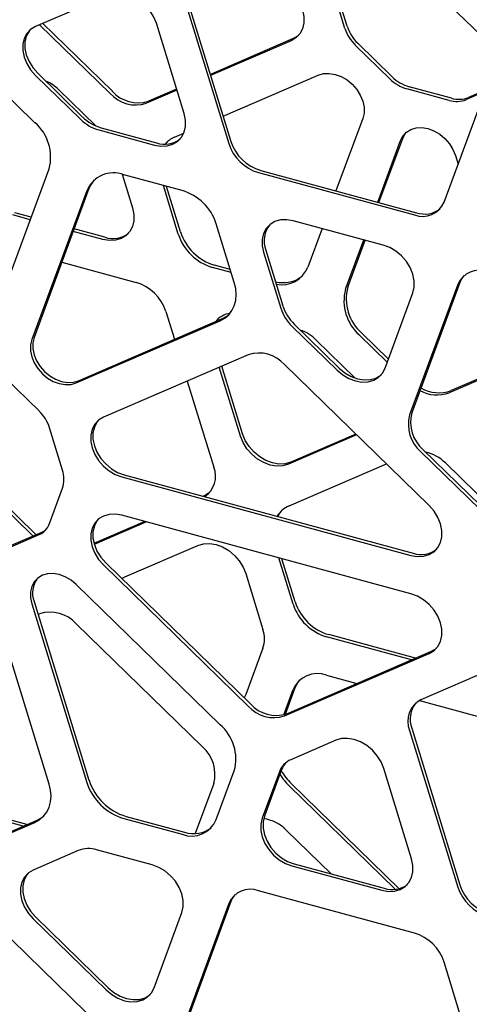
# Model space of a CAD drawing. Header units: millimetres. Extents: x -217 to 5933, y 23 to 4888.
# Tile 25 of 40: x 4627 to 4742, y 2704 to 2955. Entities that reach past the tile are written whole.
import ezdxf

# ---------------------------------------------------------------- set-up
doc = ezdxf.new("R2010")
doc.units = ezdxf.units.MM
doc.header["$LTSCALE"] = 15

msp = doc.modelspace()

# ---------------------------------------------------------------- linework, layer by layer
for p, q in [((4744.58, 2950.92), (4712.65, 2982.08)), ((4668.4, 2962.95), (4680.57, 2923.34)), ((4668.96, 2963.49), (4681.13, 2923.89)), ((4710.09, 2952.64), (4706.79, 2963.36)), ((4710.65, 2953.18), (4707.35, 2963.91)), ((4649.96, 2961.15), (4631.47, 2953.15)), ((4650.43, 2936.1), (4632.5, 2953.6)), ((4650.99, 2936.65), (4633.28, 2953.94)), ((4669.23, 2931), (4662.17, 2953.99)), ((4696.97, 2950.05), (4675.89, 2940.94)), ((4696.41, 2949.5), (4675.97, 2940.67)), ((4721.49, 2939.82), (4712.77, 2948.33)), ((4722.05, 2940.37), (4713.33, 2948.88)), ((4631.33, 2928.67), (4619.34, 2940.37)), ((4631.47, 2940.71), (4642.89, 2929.56)), ((4632.03, 2941.26), (4643.45, 2930.11)), ((4679.15, 2930.33), (4703.32, 2940.78)), ((4735.27, 2908.48), (4747.46, 2941.54)), ((4737.16, 2934.9), (4726.38, 2937.82)), ((4637.41, 2936.99), (4646.79, 2927.84)), ((4667.4, 2936.96), (4659.63, 2933.6)), ((4667.32, 2937.23), (4660.19, 2934.15)), ((4736.6, 2934.35), (4725.82, 2937.28)), ((4745.63, 2936.56), (4740.94, 2934.54)), ((4745.76, 2936.92), (4741.5, 2935.08)), ((4714.61, 2929.76), (4707.81, 2911.32)), ((4647.56, 2926.82), (4661.68, 2922.98)), ((4648.12, 2927.37), (4662.24, 2923.53)), ((4666.77, 2924.98), (4669.13, 2926)), ((4664.52, 2923.23), (4665.06, 2923.91)), ((4718.4, 2908.45), (4724.19, 2924.14)), ((4718.72, 2908.36), (4724.75, 2924.69)), ((4738.14, 2920.35), (4738.83, 2918.12)), ((4620.96, 2879.12), (4634.92, 2916.97)), ((4653.46, 2915.54), (4656.08, 2907)), ((4668.73, 2911.4), (4653.91, 2915.42)), ((4688.12, 2915.98), (4727.72, 2905.21)), ((4688.68, 2916.52), (4728.28, 2905.76)), ((4667.75, 2900.33), (4663.95, 2912.7)), ((4644.5, 2911.35), (4630.54, 2873.51)), ((4645.06, 2911.9), (4631.1, 2874.05)), ((4668.31, 2900.87), (4664.75, 2912.48)), ((4630.14, 2903.99), (4625.68, 2905.2)), ((4630.37, 2904.63), (4626.24, 2905.75)), ((4681.98, 2888.04), (4677.4, 2902.93)), ((4719.81, 2897.51), (4696.96, 2903.72)), ((4648.54, 2898.99), (4641.05, 2901.02)), ((4649.1, 2899.54), (4641.28, 2901.66)), ((4704.27, 2901.73), (4700.65, 2891.91)), ((4710.23, 2886.29), (4714.86, 2898.86)), ((4710.79, 2886.84), (4715.19, 2898.77)), ((4689.41, 2895.71), (4693.78, 2881.5)), ((4689.97, 2896.25), (4694.34, 2882.05)), ((4638.15, 2893.17), (4657.03, 2888.04)), ((4681.2, 2890.57), (4676.42, 2891.87)), ((4680.96, 2891.33), (4676.98, 2892.41)), ((4738.75, 2887.51), (4726.51, 2854.33)), ((4739.31, 2888.06), (4727.07, 2854.88)), ((4720.3, 2866.24), (4727.36, 2885.39)), ((4664.58, 2880.68), (4666.76, 2873.57)), ((4641.83, 2862.48), (4678.38, 2878.29)), ((4642.39, 2863.03), (4678.94, 2878.83)), ((4696.66, 2876.87), (4708.09, 2865.72)), ((4697.22, 2877.42), (4708.65, 2866.26)), ((4721.14, 2868.54), (4714.38, 2875.14)), ((4702.81, 2873.38), (4712.72, 2863.71)), ((4720.85, 2867.73), (4713.82, 2874.59)), ((4685.52, 2869.66), (4648.74, 2853.76)), ((4683.54, 2848.95), (4678.15, 2866.48)), ((4684.1, 2849.5), (4678.8, 2866.75)), ((4731.5, 2831.27), (4694.72, 2867.16)), ((4748.51, 2865.16), (4736.52, 2859.98)), ((4749.07, 2865.71), (4737.08, 2860.53)), ((4632.38, 2855.34), (4623.66, 2863.85)), ((4670.02, 2862.96), (4676.75, 2841.07)), ((4630.86, 2823.54), (4600.57, 2853.1)), ((4631.63, 2823.88), (4601.13, 2853.64)), ((4638.36, 2840.31), (4635.06, 2851.03)), ((4713.05, 2849.27), (4695.75, 2841.79)), ((4712.84, 2849.48), (4696.31, 2842.33)), ((4729.39, 2844.95), (4761.25, 2813.85)), ((4729.95, 2845.49), (4761.81, 2814.4)), ((4695.89, 2831.2), (4720.61, 2841.89)), ((4735.6, 2842.12), (4766.45, 2812.03)), ((4653.4, 2838.58), (4726.83, 2818.62)), ((4653.96, 2839.13), (4727.39, 2819.17)), ((4635.06, 2826.74), (4638.36, 2835.68)), ((4674.43, 2833.8), (4674.09, 2833.66)), ((4726.83, 2808.86), (4653.4, 2828.82)), ((4659.24, 2827.23), (4646.33, 2821.65)), ((4659.67, 2827.12), (4646.41, 2821.38)), ((4623.66, 2820.12), (4632.38, 2823.89)), ((4624.22, 2820.67), (4632.94, 2824.44)), ((4654.19, 2813.17), (4672.68, 2821.17)), ((4696.9, 2806.23), (4693.28, 2817.98)), ((4697.46, 2806.77), (4694.08, 2817.76)), ((4648.74, 2816.18), (4685.52, 2780.28)), ((4649.3, 2816.72), (4686.08, 2780.83)), ((4653.38, 2812.74), (4654.19, 2813.17)), ((4684.89, 2814.01), (4689.25, 2799.8)), ((4678.38, 2775.53), (4641.83, 2811.2)), ((4634.92, 2760.47), (4620.96, 2805.91)), ((4630.54, 2806.32), (4644.5, 2760.88)), ((4631.1, 2806.87), (4645.06, 2761.43)), ((4632.11, 2803.59), (4632.5, 2803.76)), ((4641.83, 2801.22), (4673.87, 2769.95)), ((4727, 2792.04), (4705.42, 2797.91)), ((4727.99, 2792.47), (4705.98, 2798.46)), ((4689.25, 2795.05), (4684.89, 2783.21)), ((4761.25, 2795.68), (4729.39, 2781.9)), ((4694.72, 2777.78), (4731.5, 2793.68)), ((4695.28, 2778.33), (4732.06, 2794.23)), ((4705.42, 2788.15), (4713.14, 2786.05)), ((4694.94, 2778.2), (4697.46, 2785.01)), ((4684.89, 2783.21), (4684.5, 2782.37)), ((4694.54, 2778.07), (4696.9, 2784.47)), ((4729.03, 2781.73), (4756.91, 2774.15)), ((4726.51, 2774.09), (4738.75, 2734.26)), ((4727.07, 2774.63), (4739.31, 2734.8)), ((4707.74, 2771.59), (4696.31, 2766.65)), ((4677.4, 2751.42), (4681.98, 2763.83)), ((4693.43, 2763.59), (4689.07, 2751.75)), ((4693.99, 2764.14), (4689.63, 2752.3)), ((4727.02, 2741.44), (4719.95, 2764.43)), ((4676.75, 2760.57), (4672.07, 2747.88)), ((4722.86, 2733.71), (4695.89, 2760.04)), ((4723.81, 2733.87), (4696.45, 2760.58)), ((4628.31, 2749.72), (4605.76, 2755.85)), ((4629.3, 2750.15), (4606.32, 2756.4)), ((4654.47, 2752.24), (4669.29, 2748.22)), ((4619.34, 2745.54), (4631.33, 2750.72)), ((4619.9, 2746.09), (4631.89, 2751.27)), ((4653.91, 2751.7), (4668.73, 2747.67)), ((4695.19, 2748.75), (4706.59, 2737.62)), ((4642.34, 2743.53), (4630.91, 2738.59)), ((4661.13, 2739.89), (4647, 2743.73)), ((4697.17, 2740.18), (4720.03, 2733.97)), ((4696.61, 2739.64), (4719.47, 2733.43)), ((4727.72, 2722.55), (4688.12, 2733.31)), ((4680.57, 2730.05), (4668.4, 2697.05)), ((4681.13, 2730.59), (4668.96, 2697.6)), ((4649.27, 2697.59), (4618.42, 2727.69)), ((4661.61, 2708.62), (4668.67, 2727.77)), ((4630.91, 2726.14), (4649.4, 2708.1)), ((4631.47, 2726.69), (4649.96, 2708.64)), ((4747.46, 2675.49), (4735.27, 2715.18))]:
    msp.add_line(p, q)
at = {"flags": 128}
for points in [[(4691.75, 2964.68), (4693.4, 2964.07), (4694.97, 2963.14), (4696.41, 2961.95), (4697.64, 2960.54), (4698.62, 2958.97), (4699.29, 2957.32), (4699.64, 2955.65), (4699.64, 2954.05), (4699.29, 2952.57), (4698.62, 2951.28), (4697.64, 2950.25), (4696.41, 2949.5)], [(4662.17, 2953.99), (4661.49, 2955.64), (4660.52, 2957.2), (4659.28, 2958.61), (4657.85, 2959.81), (4656.27, 2960.73), (4654.62, 2961.35), (4652.97, 2961.63), (4651.39, 2961.56), (4649.96, 2961.15)], [(4631.47, 2953.15), (4630.23, 2952.41), (4629.26, 2951.38), (4628.58, 2950.09), (4628.24, 2948.61), (4628.24, 2947.01), (4628.58, 2945.34), (4629.26, 2943.69), (4630.23, 2942.12), (4631.47, 2940.71)], [(4630.15, 2952.35), (4629.82, 2951.92), (4629.14, 2950.64), (4628.8, 2949.16), (4628.8, 2947.55), (4629.14, 2945.89), (4629.82, 2944.23), (4630.79, 2942.67), (4632.03, 2941.26)], [(4698.28, 2950.86), (4698.2, 2950.79), (4696.97, 2950.05)], [(4703.32, 2940.78), (4704.65, 2941.16), (4706.11, 2941.22), (4707.63, 2940.96), (4709.16, 2940.39), (4710.62, 2939.54), (4711.94, 2938.43), (4713.08, 2937.13), (4713.99, 2935.68), (4714.61, 2934.15), (4714.93, 2932.61), (4714.93, 2931.13), (4714.61, 2929.76)], [(4661.68, 2922.98), (4663.33, 2922.7), (4664.91, 2922.77), (4666.35, 2923.18), (4667.58, 2923.92), (4668.56, 2924.96), (4669.23, 2926.25), (4669.57, 2927.72), (4669.57, 2929.33), (4669.23, 2931)], [(4724.19, 2924.14), (4724.81, 2925.33), (4725.71, 2926.29), (4726.85, 2926.97), (4728.18, 2927.35), (4729.64, 2927.42), (4731.17, 2927.16), (4732.69, 2926.59), (4734.15, 2925.73), (4735.48, 2924.63), (4736.62, 2923.32), (4737.52, 2921.87), (4738.14, 2920.35)], [(4724.75, 2924.69), (4725.37, 2925.87), (4725.66, 2926.24)], [(4646.39, 2914.1), (4645.66, 2913.13), (4645.06, 2911.9)], [(4656.08, 2907), (4656.43, 2905.34), (4656.43, 2903.73), (4656.08, 2902.25), (4655.41, 2900.97), (4654.43, 2899.93), (4653.2, 2899.19), (4651.76, 2898.78), (4650.19, 2898.71), (4648.54, 2898.99)], [(4696.96, 2903.72), (4695.31, 2904), (4693.73, 2903.93), (4692.29, 2903.52), (4691.06, 2902.78), (4690.09, 2901.74), (4689.41, 2900.46), (4689.07, 2898.98), (4689.07, 2897.37), (4689.41, 2895.71)], [(4727.36, 2885.39), (4727.7, 2886.87), (4727.7, 2888.48), (4727.36, 2890.15), (4726.69, 2891.8), (4725.71, 2893.36), (4724.48, 2894.77), (4723.04, 2895.97), (4721.46, 2896.89), (4719.81, 2897.51)], [(4678.38, 2878.29), (4679.56, 2878.94), (4680.57, 2879.81), (4681.38, 2880.88), (4681.98, 2882.11), (4682.34, 2883.47), (4682.46, 2884.94), (4682.34, 2886.47), (4681.98, 2888.04)], [(4740.32, 2889.77), (4739.78, 2889.04), (4739.31, 2888.06)], [(4677.51, 2878.21), (4677.71, 2878.52), (4678.05, 2878.95)], [(4678.94, 2878.83), (4680.12, 2879.49), (4680.65, 2879.9)], [(4630.54, 2873.51), (4630.22, 2872.14), (4630.22, 2870.65), (4630.54, 2869.11), (4631.16, 2867.58), (4632.07, 2866.13), (4633.21, 2864.83), (4634.53, 2863.72), (4635.99, 2862.87), (4637.52, 2862.3), (4639.04, 2862.04), (4640.5, 2862.1), (4641.83, 2862.48)], [(4631.1, 2874.05), (4630.78, 2872.68), (4630.78, 2871.2), (4631.1, 2869.66), (4631.72, 2868.13), (4632.63, 2866.68), (4633.77, 2865.38), (4635.09, 2864.27), (4636.55, 2863.42), (4638.08, 2862.85), (4639.61, 2862.59), (4641.06, 2862.65), (4642.39, 2863.03)], [(4708.09, 2865.72), (4709.52, 2864.52), (4711.1, 2863.6), (4712.75, 2862.98), (4714.4, 2862.7), (4715.98, 2862.77), (4717.41, 2863.18), (4718.65, 2863.92), (4719.62, 2864.96), (4720.3, 2866.24)], [(4708.65, 2866.26), (4710.08, 2865.07), (4711.66, 2864.14), (4713.31, 2863.53), (4714.96, 2863.25), (4716.54, 2863.32), (4717.97, 2863.73), (4719.21, 2864.47), (4719.29, 2864.54)], [(4648.74, 2853.76), (4647.51, 2853.02), (4646.53, 2851.98), (4645.86, 2850.7), (4645.51, 2849.22), (4645.51, 2847.61), (4645.86, 2845.94), (4646.53, 2844.29), (4647.51, 2842.73), (4648.74, 2841.32), (4650.18, 2840.12), (4651.75, 2839.2), (4653.4, 2838.58)], [(4647.43, 2852.95), (4647.09, 2852.53), (4646.42, 2851.24), (4646.07, 2849.76), (4646.07, 2848.16), (4646.42, 2846.49), (4647.09, 2844.84), (4648.07, 2843.27), (4649.3, 2841.86), (4650.74, 2840.67), (4652.31, 2839.74), (4653.96, 2839.13)], [(4695.75, 2841.79), (4694.31, 2841.37), (4692.74, 2841.31), (4691.09, 2841.59), (4689.44, 2842.2), (4687.86, 2843.13), (4686.42, 2844.32), (4685.19, 2845.73), (4684.21, 2847.3), (4683.54, 2848.95)], [(4696.31, 2842.33), (4694.87, 2841.92), (4693.3, 2841.85), (4691.65, 2842.13), (4690, 2842.75), (4688.42, 2843.67), (4686.98, 2844.87), (4685.75, 2846.28), (4684.77, 2847.84), (4684.1, 2849.5)], [(4675.74, 2834.61), (4675.37, 2834.33), (4674.43, 2833.8)], [(4693.07, 2828.5), (4693.41, 2829.13), (4694.15, 2830.12)], [(4726.83, 2818.62), (4728.48, 2818.34), (4730.06, 2818.41), (4731.5, 2818.82), (4732.73, 2819.56), (4733.7, 2820.6), (4734.38, 2821.89), (4734.72, 2823.36), (4734.72, 2824.97), (4734.38, 2826.64), (4733.7, 2828.29), (4732.73, 2829.86), (4731.5, 2831.27)], [(4653.4, 2828.82), (4651.75, 2829.1), (4650.18, 2829.03), (4648.74, 2828.62), (4647.51, 2827.88), (4646.53, 2826.84), (4645.86, 2825.56), (4645.51, 2824.08), (4645.51, 2822.47), (4645.86, 2820.8), (4646.53, 2819.15), (4647.51, 2817.59), (4648.74, 2816.18)], [(4647.43, 2827.81), (4647.09, 2827.39), (4646.42, 2826.1), (4646.07, 2824.62), (4646.07, 2823.02), (4646.42, 2821.35), (4647.09, 2819.7), (4648.07, 2818.13), (4649.3, 2816.72)], [(4672.68, 2821.17), (4674.12, 2821.58), (4675.69, 2821.65), (4677.34, 2821.37), (4678.99, 2820.75), (4680.57, 2819.83), (4682.01, 2818.63), (4683.24, 2817.22), (4684.21, 2815.66), (4684.89, 2814.01)], [(4641.83, 2811.2), (4640.5, 2812.31), (4639.04, 2813.16), (4637.52, 2813.73), (4635.99, 2813.99), (4634.53, 2813.93), (4633.21, 2813.55), (4632.07, 2812.86), (4631.16, 2811.9), (4630.54, 2810.72), (4630.22, 2809.35), (4630.22, 2807.86), (4630.54, 2806.32)], [(4731.5, 2793.68), (4732.73, 2794.42), (4733.7, 2795.46), (4734.38, 2796.75), (4734.72, 2798.22), (4734.72, 2799.83), (4734.38, 2801.5), (4733.7, 2803.15), (4732.73, 2804.72), (4731.5, 2806.13), (4730.06, 2807.32), (4728.48, 2808.25), (4726.83, 2808.86)], [(4732.06, 2794.23), (4733.29, 2794.97), (4733.37, 2795.04)], [(4697.46, 2785.01), (4697.99, 2786.13), (4698.63, 2786.98)], [(4719.95, 2764.43), (4719.28, 2766.08), (4718.3, 2767.65), (4717.07, 2769.06), (4715.63, 2770.25), (4714.06, 2771.18), (4712.41, 2771.79), (4710.76, 2772.07), (4709.18, 2772.01), (4707.74, 2771.59)], [(4631.33, 2750.72), (4632.51, 2751.38), (4633.52, 2752.25), (4634.33, 2753.31), (4634.92, 2754.54), (4635.29, 2755.91), (4635.41, 2757.38), (4635.29, 2758.91), (4634.92, 2760.47)], [(4631.89, 2751.27), (4633.07, 2751.93), (4633.6, 2752.34)], [(4689.63, 2752.3), (4689.28, 2750.82), (4689.28, 2749.21), (4689.63, 2747.55), (4690.3, 2745.9), (4691.28, 2744.33), (4692.51, 2742.92), (4693.95, 2741.73), (4695.52, 2740.8), (4697.17, 2740.18)], [(4689.07, 2751.75), (4688.72, 2750.28), (4688.72, 2748.67), (4689.07, 2747), (4689.74, 2745.35), (4690.72, 2743.78), (4691.95, 2742.37), (4693.39, 2741.18), (4694.96, 2740.25), (4696.61, 2739.64)], [(4668.67, 2727.77), (4669.02, 2729.25), (4669.02, 2730.86), (4668.67, 2732.53), (4668, 2734.18), (4667.02, 2735.74), (4665.79, 2737.15), (4664.35, 2738.35), (4662.78, 2739.27), (4661.13, 2739.89)], [(4719.47, 2733.43), (4721.12, 2733.15), (4722.7, 2733.21), (4724.13, 2733.63), (4725.37, 2734.37), (4726.34, 2735.4), (4727.02, 2736.69), (4727.36, 2738.17), (4727.36, 2739.77), (4727.02, 2741.44)], [(4630.91, 2738.59), (4629.68, 2737.85), (4628.7, 2736.81), (4628.03, 2735.53), (4627.68, 2734.05), (4627.68, 2732.44), (4628.03, 2730.77), (4628.7, 2729.12), (4629.68, 2727.56), (4630.91, 2726.14)], [(4629.6, 2737.78), (4629.26, 2737.36), (4628.59, 2736.07), (4628.24, 2734.59), (4628.24, 2732.99), (4628.59, 2731.32), (4629.26, 2729.67), (4630.24, 2728.1), (4631.47, 2726.69)], [(4682.14, 2732.3), (4681.61, 2731.58), (4681.13, 2730.59)], [(4649.4, 2708.1), (4650.84, 2706.9), (4652.41, 2705.98), (4654.06, 2705.36), (4655.71, 2705.08), (4657.29, 2705.15), (4658.73, 2705.56), (4659.96, 2706.3), (4660.94, 2707.34), (4661.61, 2708.62)], [(4649.96, 2708.64), (4651.4, 2707.45), (4652.97, 2706.52), (4654.62, 2705.91), (4656.27, 2705.63), (4657.85, 2705.7), (4659.29, 2706.11), (4660.52, 2706.85), (4660.6, 2706.92)]]:
    msp.add_lwpolyline(points, dxfattribs=at)
for centre, radius, start, end in [((4719.94, 2955.79), 10.34, 197.7176, 226.1012), ((4720.5, 2956.33), 10.34, 197.7176, 226.1012), ((4729.16, 2947.53), 10.1, 225.2057, 254.0203), ((4629.58, 2929.06), 11.15, 45.3829, 66.211), ((4728.6, 2946.98), 10.1, 225.2057, 254.0203), ((4656.96, 2941.95), 8.77, 221.8611, 287.7298), ((4657.52, 2942.5), 8.77, 221.8611, 287.7298), ((4739.06, 2941.2), 6.58, 253.2212, 291.7299), ((4738.5, 2940.65), 6.58, 253.2212, 291.7299), ((4651.11, 2937.81), 10.86, 225.1815, 254.0194), ((4623.77, 2919.95), 11.55, 345.0744, 49.0852), ((4650.55, 2937.26), 10.86, 225.1815, 254.0194), ((4664.3, 2929.55), 6.36, 251.1241, 308.008), ((4669.33, 2918.97), 6.53, 113.1034, 139.2346), ((4691.3, 2926.79), 11.27, 197.817, 253.5786), ((4691.86, 2927.34), 11.27, 197.817, 253.5786), ((4651.32, 2908.5), 7.4, 69.4895, 157.2757), ((4665.07, 2898.97), 12.95, 17.817, 73.5786), ((4729.8, 2910.77), 5.93, 249.4895, 337.2757), ((4730.32, 2911.91), 6.48, 251.687, 307.4451), ((4696.21, 2898.59), 6.66, 141.7188, 200.5109), ((4651.14, 2905.66), 6.46, 251.5868, 307.5453), ((4680.08, 2904.29), 12.95, 197.817, 253.5786), ((4680.64, 2904.84), 12.95, 197.817, 253.5786), ((4694, 2894.6), 7.17, 259.1003, 337.9891), ((4744.21, 2885.22), 5.93, 69.4895, 157.2757), ((4653.85, 2877.23), 11.27, 17.817, 73.5786), ((4694.4, 2895.91), 7.93, 255.6853, 308.4468), ((4721.39, 2883.32), 11.55, 165.0744, 229.0852), ((4721.95, 2883.86), 11.55, 165.0744, 229.0852), ((4681.61, 2874.69), 5.54, 97.4276, 141.9699), ((4704.38, 2884.89), 11.13, 197.7311, 226.095), ((4704.94, 2885.43), 11.13, 197.7311, 226.095), ((4695.08, 2865.57), 10.99, 45.2736, 70.5421), ((4688.19, 2861.31), 8.77, 41.8611, 107.7298), ((4733.43, 2868.43), 9, 241.577, 290.1057), ((4733.98, 2869.06), 9.08, 239.734, 289.9962), ((4625.2, 2847.88), 10.35, 17.7237, 46.1044), ((4735.45, 2851.94), 9.26, 165.0744, 229.0852), ((4736.01, 2852.49), 9.26, 165.0744, 229.0852), ((4728.45, 2834.99), 10.1, 44.921, 77.7428), ((4630.06, 2837.99), 8.61, 344.4019, 15.5981), ((4671.03, 2838.71), 6.19, 303.6657, 22.4294), ((4698.47, 2825.14), 6.59, 113.1009, 148.7322), ((4630.45, 2828.4), 4.9, 293.2018, 340.2654), ((4630.98, 2829), 4.96, 293.2442, 309.5417), ((4729.45, 2825.19), 6.36, 251.1241, 308.008), ((4636.88, 2809.03), 6.17, 142.0352, 200.4943), ((4709.02, 2810.12), 12.73, 197.817, 253.5786), ((4709.58, 2810.67), 12.73, 197.817, 253.5786), ((4635.21, 2795.29), 8.89, 41.8611, 107.7298), ((4682.19, 2797.42), 7.46, 341.4132, 18.5868), ((4703.07, 2781.88), 6.69, 69.4895, 157.2757), ((4692.05, 2786.13), 8.77, 221.8611, 287.7298), ((4692.61, 2786.68), 8.77, 221.8611, 287.7298), ((4732.15, 2776.45), 6.11, 116.8013, 202.7049), ((4733.33, 2776.97), 6.69, 141.8296, 200.4), ((4670.82, 2766.81), 11.55, 345.0744, 49.0852), ((4667.8, 2762.96), 9.26, 345.0744, 49.0852), ((4698.39, 2761.81), 5.27, 113.2111, 160.2438), ((4699.07, 2762.29), 5.4, 138.8205, 160.0079), ((4706.09, 2770.53), 14.64, 211.1087, 225.7826), ((4706.62, 2771.04), 14.59, 209.3634, 225.8007), ((4657.89, 2765.19), 14.06, 197.817, 253.5786), ((4658.45, 2765.73), 14.06, 197.817, 253.5786), ((4671.12, 2754.05), 6.81, 249.4895, 337.2757), ((4687.79, 2741.43), 10.4, 44.6644, 80.8795), ((4671.63, 2755.27), 7.43, 251.6626, 307.9565), ((4644.96, 2736.95), 7.08, 73.2222, 111.717), ((4722.09, 2739.99), 6.36, 251.1241, 308.008), ((4750.04, 2738.25), 11.27, 197.817, 253.5786), ((4686.04, 2727.76), 5.93, 69.4895, 157.2757), ((4749.48, 2737.71), 11.27, 197.817, 253.5786), ((4724.53, 2711.73), 11.27, 17.817, 73.5786)]:
    msp.add_arc(centre, radius, start, end)

doc.saveas('drawing.dxf')
